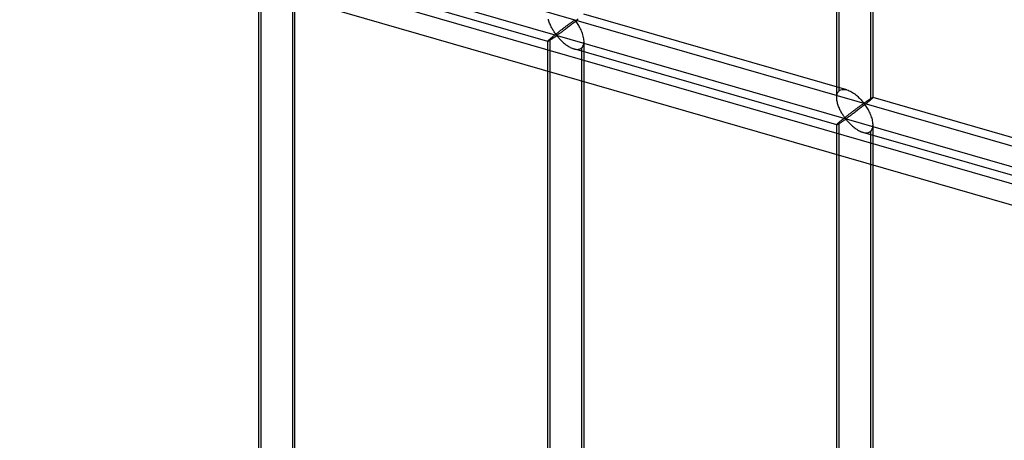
# Model space of a CAD drawing. Header units: millimetres. Extents: x -626 to 636, y -726 to 753.
# Tile 81 of 84: x 320 to 455, y 407 to 465. Entities that reach past the tile are written whole.
import ezdxf

# ---------------------------------------------------------------- set-up
doc = ezdxf.new("R2010")
doc.units = ezdxf.units.MM
doc.layers.add('MAIN-2', color=7, linetype='Continuous')

msp = doc.modelspace()

# ---------------------------------------------------------------- linework, layer by layer
at = {"layer": 'MAIN-2'}
for p, q in [((558.99, 413.1), (-358.99, 678.1)), ((-361.49, 675.93), (556.49, 410.93)), ((-319.9, 672.04), (634.9, 396.42)), ((598.87, 403.93), (-320.23, 669.25)), ((432.57, 455.55), (432.57, 532.95)), ((432.23, 454.63), (432.23, 492.6)), ((436.9, 491.56), (436.9, 454.3)), ((437.23, 454.63), (437.23, 485.05)), ((352.67, 318.47), (352.67, 473.85)), ((353, 319.38), (353, 474.18)), ((357.66, 318.47), (357.66, 473.85)), ((392.45, 462.36), (356.27, 472.8)), ((357.33, 472.94), (357.33, 318.13)), ((392.58, 465.28), (392.54, 465.42)), ((392.62, 465.15), (392.58, 465.28)), ((392.66, 465.01), (392.62, 465.15)), ((392.71, 464.87), (392.66, 465.01)), ((392.77, 464.74), (392.71, 464.87)), ((395.58, 464.88), (395.52, 464.83)), ((395.65, 464.92), (395.58, 464.88)), ((395.71, 464.97), (395.65, 464.92)), ((395.77, 465.01), (395.71, 464.97)), ((395.83, 465.05), (395.77, 465.01)), ((395.88, 465.09), (395.83, 465.05)), ((395.94, 465.13), (395.88, 465.09)), ((396.04, 464.91), (395.92, 464.82)), ((395.99, 465.16), (395.94, 465.13)), ((396.04, 465.2), (395.99, 465.16)), ((396.09, 465.23), (396.04, 465.2)), ((396.17, 465.01), (396.04, 464.91)), ((396.13, 465.25), (396.09, 465.23)), ((396.2, 465.26), (396.13, 465.25)), ((396.29, 465.11), (396.17, 465.01)), ((396.3, 465.17), (396.2, 465.26)), ((396.41, 465.2), (396.29, 465.11)), ((396.38, 465.07), (396.3, 465.17)), ((396.46, 464.96), (396.38, 465.07)), ((396.53, 465.3), (396.41, 465.2)), ((396.54, 464.83), (396.46, 464.96)), ((396.64, 465.39), (396.53, 465.3)), ((433.62, 455.68), (397.44, 466.12)), ((392.83, 464.6), (392.77, 464.74)), ((392.89, 464.47), (392.83, 464.6)), ((392.95, 464.34), (392.89, 464.47)), ((393.01, 464.22), (392.95, 464.34)), ((393.08, 464.1), (393.01, 464.22)), ((393.15, 463.98), (393.08, 464.1)), ((393.22, 463.86), (393.15, 463.98)), ((393.28, 463.75), (393.22, 463.86)), ((393.35, 463.65), (393.28, 463.75)), ((393.42, 463.55), (393.35, 463.65)), ((393.48, 463.46), (393.42, 463.55)), ((393.83, 463.55), (393.74, 463.48)), ((393.92, 463.62), (393.83, 463.55)), ((394, 463.69), (393.92, 463.62)), ((394.09, 463.75), (394, 463.69)), ((394.15, 463.49), (394.07, 463.43)), ((394.18, 463.82), (394.09, 463.75)), ((394.24, 463.55), (394.15, 463.49)), ((394.26, 463.89), (394.18, 463.82)), ((394.33, 463.62), (394.24, 463.55)), ((394.35, 463.95), (394.26, 463.89)), ((394.43, 463.69), (394.33, 463.62)), ((394.43, 464.01), (394.35, 463.95)), ((394.51, 464.08), (394.43, 464.01)), ((394.53, 463.76), (394.43, 463.69)), ((394.6, 464.14), (394.51, 464.08)), ((394.63, 463.84), (394.53, 463.76)), ((394.68, 464.2), (394.6, 464.14)), ((394.74, 463.92), (394.63, 463.84)), ((394.76, 464.27), (394.68, 464.2)), ((394.85, 464), (394.74, 463.92)), ((394.84, 464.33), (394.76, 464.27)), ((394.92, 464.39), (394.84, 464.33)), ((394.96, 464.09), (394.85, 464)), ((395, 464.45), (394.92, 464.39)), ((395.08, 464.17), (394.96, 464.09)), ((395.08, 464.51), (395, 464.45)), ((395.16, 464.56), (395.08, 464.51)), ((395.19, 464.26), (395.08, 464.17)), ((395.23, 464.62), (395.16, 464.56)), ((395.31, 464.35), (395.19, 464.26)), ((395.31, 464.67), (395.23, 464.62)), ((395.38, 464.73), (395.31, 464.67)), ((395.43, 464.44), (395.31, 464.35)), ((395.45, 464.78), (395.38, 464.73)), ((395.55, 464.53), (395.43, 464.44)), ((395.52, 464.83), (395.45, 464.78)), ((395.67, 464.62), (395.55, 464.53)), ((395.79, 464.72), (395.67, 464.62)), ((395.92, 464.82), (395.79, 464.72)), ((396.63, 464.7), (396.54, 464.83)), ((396.72, 464.56), (396.63, 464.7)), ((396.8, 464.41), (396.72, 464.56)), ((396.89, 464.26), (396.8, 464.41)), ((396.97, 464.1), (396.89, 464.26)), ((397.05, 463.93), (396.97, 464.1)), ((397.12, 463.76), (397.05, 463.93)), ((397.19, 463.59), (397.12, 463.76)), ((397.25, 463.42), (397.19, 463.59)), ((392.47, 462.4), (392.45, 462.38)), ((392.45, 462.38), (392.45, 462.36)), ((392.45, 306.98), (392.45, 462.37)), ((392.45, 462.36), (392.45, 462.36)), ((392.45, 462.36), (392.45, 462.36)), ((392.45, 462.36), (392.45, 462.36)), ((392.45, 462.36), (392.45, 462.36)), ((392.45, 462.36), (392.45, 462.36)), ((392.45, 462.36), (392.46, 462.36)), ((392.46, 462.36), (392.47, 462.36)), ((392.49, 462.43), (392.47, 462.4)), ((392.47, 462.36), (392.49, 462.36)), ((392.53, 462.47), (392.49, 462.43)), ((392.49, 462.36), (392.51, 462.38)), ((392.51, 462.38), (392.55, 462.39)), ((392.58, 462.51), (392.53, 462.47)), ((392.55, 462.39), (392.58, 462.41)), ((392.64, 462.57), (392.58, 462.51)), ((392.58, 462.41), (392.62, 462.43)), ((392.62, 462.43), (392.67, 462.46)), ((392.7, 462.63), (392.64, 462.57)), ((392.67, 462.46), (392.72, 462.49)), ((392.78, 462.7), (392.7, 462.63)), ((392.72, 462.49), (392.77, 462.53)), ((392.77, 462.53), (392.83, 462.56)), ((392.84, 462.75), (392.78, 462.7)), ((392.78, 307.9), (392.78, 462.7)), ((392.83, 462.56), (392.89, 462.6)), ((392.9, 462.8), (392.84, 462.75)), ((392.89, 462.6), (392.96, 462.64)), ((392.96, 462.85), (392.9, 462.8)), ((393.03, 462.91), (392.96, 462.85)), ((392.96, 462.64), (393.02, 462.69)), ((393.02, 462.69), (393.09, 462.73)), ((393.1, 462.96), (393.03, 462.91)), ((393.09, 462.73), (393.15, 462.77)), ((393.17, 463.02), (393.1, 462.96)), ((393.15, 462.77), (393.22, 462.82)), ((393.25, 463.09), (393.17, 463.02)), ((393.22, 462.82), (393.29, 462.87)), ((393.32, 463.15), (393.25, 463.09)), ((393.29, 462.87), (393.36, 462.91)), ((393.4, 463.21), (393.32, 463.15)), ((393.36, 462.91), (393.42, 462.96)), ((393.49, 463.28), (393.4, 463.21)), ((393.42, 462.96), (393.49, 463)), ((393.55, 463.37), (393.48, 463.46)), ((393.57, 463.35), (393.49, 463.28)), ((393.49, 463), (393.55, 463.04)), ((393.61, 463.29), (393.55, 463.37)), ((393.55, 463.04), (393.62, 463.08)), ((393.66, 463.41), (393.57, 463.35)), ((393.69, 463.22), (393.61, 463.29)), ((393.62, 463.08), (393.7, 463.1)), ((393.74, 463.48), (393.66, 463.41)), ((393.78, 463.24), (393.69, 463.22)), ((393.7, 463.1), (393.78, 463.03)), ((393.85, 463.28), (393.78, 463.24)), ((393.78, 463.03), (393.85, 462.96)), ((393.92, 463.32), (393.85, 463.28)), ((393.85, 462.96), (393.92, 462.88)), ((393.99, 463.37), (393.92, 463.32)), ((393.92, 462.88), (394, 462.79)), ((394.07, 463.43), (393.99, 463.37)), ((394, 462.79), (394.08, 462.71)), ((394.08, 462.71), (394.16, 462.62)), ((394.16, 462.62), (394.25, 462.52)), ((394.25, 462.52), (394.34, 462.43)), ((394.34, 462.43), (394.44, 462.34)), ((394.44, 462.34), (394.54, 462.25)), ((394.54, 462.25), (394.64, 462.16)), ((394.64, 462.16), (394.75, 462.07)), ((397.31, 463.24), (397.25, 463.42)), ((397.35, 463.07), (397.31, 463.24)), ((397.39, 462.9), (397.35, 463.07)), ((397.42, 462.72), (397.39, 462.9)), ((397.41, 462.01), (397.44, 462.19)), ((397.44, 462.55), (397.42, 462.72)), ((397.45, 462.38), (397.44, 462.55)), ((397.44, 462.19), (397.45, 462.38)), ((397.45, 306.98), (397.45, 462.37)), ((394.75, 462.07), (394.86, 461.98)), ((394.86, 461.98), (394.97, 461.89)), ((394.97, 461.89), (395.08, 461.81)), ((395.08, 461.81), (395.2, 461.73)), ((395.2, 461.73), (395.32, 461.66)), ((395.32, 461.66), (395.44, 461.59)), ((395.44, 461.59), (395.56, 461.52)), ((395.56, 461.52), (395.68, 461.46)), ((395.68, 461.46), (395.8, 461.41)), ((395.8, 461.41), (395.92, 461.36)), ((395.92, 461.36), (396.05, 461.32)), ((396.05, 461.32), (396.18, 461.29)), ((432.24, 450.87), (396.06, 461.32)), ((396.18, 461.29), (396.32, 461.26)), ((396.32, 461.26), (396.45, 461.25)), ((396.45, 461.25), (396.58, 461.25)), ((396.58, 461.25), (396.7, 461.26)), ((396.7, 461.26), (396.82, 461.29)), ((396.82, 461.29), (396.92, 461.33)), ((396.92, 461.33), (397.02, 461.38)), ((397.02, 461.38), (397.11, 461.45)), ((397.11, 461.45), (397.22, 461.56)), ((397.11, 461.45), (397.11, 306.65)), ((397.22, 461.56), (397.3, 461.69)), ((397.3, 461.69), (397.37, 461.84)), ((397.37, 461.84), (397.41, 462.01)), ((432.36, 455.27), (432.42, 455.38)), ((432.42, 455.38), (432.49, 455.47)), ((432.49, 455.47), (432.57, 455.55)), ((432.57, 455.55), (432.68, 455.63)), ((432.68, 455.63), (432.82, 455.69)), ((432.82, 455.69), (432.96, 455.73)), ((432.96, 455.73), (433.12, 455.75)), ((433.12, 455.75), (433.28, 455.74)), ((433.28, 455.74), (433.46, 455.72)), ((433.46, 455.72), (433.63, 455.68)), ((433.63, 455.68), (433.79, 455.62)), ((433.79, 455.62), (433.95, 455.56)), ((433.95, 455.56), (434.1, 455.49)), ((434.1, 455.49), (434.26, 455.4)), ((434.26, 455.4), (434.41, 455.31)), ((432.23, 454.62), (432.24, 454.76)), ((432.24, 454.48), (432.23, 454.62)), ((432.24, 454.76), (432.25, 454.9)), ((432.25, 454.35), (432.24, 454.48)), ((432.25, 454.9), (432.28, 455.03)), ((432.27, 454.21), (432.25, 454.35)), ((432.29, 454.07), (432.27, 454.21)), ((432.28, 455.03), (432.31, 455.16)), ((432.32, 453.93), (432.29, 454.07)), ((432.31, 455.16), (432.36, 455.27)), ((434.41, 455.31), (434.56, 455.21)), ((434.56, 455.21), (434.71, 455.11)), ((434.71, 455.11), (434.85, 455)), ((434.85, 455), (434.99, 454.89)), ((434.99, 454.89), (435.12, 454.77)), ((435.12, 454.77), (435.25, 454.65)), ((435.25, 454.65), (435.37, 454.53)), ((435.37, 454.53), (435.49, 454.42)), ((435.49, 454.42), (435.6, 454.3)), ((435.6, 454.3), (435.7, 454.19)), ((435.7, 454.19), (435.79, 454.08)), ((435.79, 454.08), (435.88, 453.99)), ((436.18, 453.99), (436.23, 454.02)), ((436.23, 454.02), (436.28, 454.05)), ((436.28, 454.05), (436.32, 454.09)), ((436.32, 454.09), (436.37, 454.12)), ((436.37, 454.12), (436.42, 454.15)), ((436.42, 454.15), (436.47, 454.18)), ((436.47, 454.18), (436.52, 454.22)), ((436.52, 454.22), (436.57, 454.25)), ((436.63, 454.07), (436.53, 453.99)), ((436.57, 454.25), (436.62, 454.28)), ((436.62, 454.28), (436.66, 454.31)), ((436.73, 454.15), (436.63, 454.07)), ((436.66, 454.31), (436.71, 454.34)), ((436.71, 454.34), (436.76, 454.37)), ((436.82, 454.23), (436.73, 454.15)), ((436.76, 454.37), (436.8, 454.4)), ((436.8, 454.4), (436.84, 454.43)), ((436.9, 454.3), (436.82, 454.23)), ((436.84, 454.43), (436.89, 454.46)), ((436.89, 454.46), (436.93, 454.48)), ((436.95, 454.35), (436.9, 454.3)), ((436.93, 454.48), (436.96, 454.51)), ((437.01, 454.4), (436.95, 454.35)), ((436.96, 454.51), (437, 454.53)), ((437, 454.53), (437.04, 454.55)), ((437.06, 454.44), (437.01, 454.4)), ((437.04, 454.55), (437.07, 454.57)), ((437.1, 454.48), (437.06, 454.44)), ((437.07, 454.57), (437.1, 454.59)), ((437.1, 454.59), (437.12, 454.6)), ((437.13, 454.51), (437.1, 454.48)), ((437.12, 454.6), (437.15, 454.61)), ((437.16, 454.54), (437.13, 454.51)), ((437.15, 454.61), (437.17, 454.62)), ((437.19, 454.57), (437.16, 454.54)), ((437.17, 454.62), (437.19, 454.63)), ((437.19, 454.63), (437.2, 454.64)), ((437.21, 454.59), (437.19, 454.57)), ((437.2, 454.64), (437.22, 454.64)), ((437.22, 454.61), (437.21, 454.59)), ((437.22, 454.64), (437.22, 454.64)), ((437.22, 454.64), (437.23, 454.64)), ((437.23, 454.62), (437.22, 454.61)), ((437.23, 454.64), (437.23, 454.64)), ((437.23, 454.64), (437.23, 454.64)), ((437.23, 454.64), (437.23, 454.64)), ((437.23, 454.64), (437.23, 454.63)), ((473.41, 444.19), (437.23, 454.64)), ((437.23, 454.63), (437.23, 454.63)), ((437.23, 454.63), (437.23, 454.62)), ((432.36, 453.8), (432.32, 453.93)), ((432.4, 453.66), (432.36, 453.8)), ((432.45, 453.52), (432.4, 453.66)), ((432.5, 453.39), (432.45, 453.52)), ((432.55, 453.25), (432.5, 453.39)), ((432.61, 453.12), (432.55, 453.25)), ((432.67, 452.99), (432.61, 453.12)), ((432.73, 452.86), (432.67, 452.99)), ((432.8, 452.73), (432.73, 452.86)), ((432.86, 452.61), (432.8, 452.73)), ((434.38, 452.66), (434.3, 452.59)), ((434.46, 452.72), (434.38, 452.66)), ((434.55, 452.78), (434.46, 452.72)), ((434.63, 452.84), (434.55, 452.78)), ((434.71, 452.9), (434.63, 452.84)), ((434.79, 452.96), (434.71, 452.9)), ((434.86, 452.69), (434.75, 452.6)), ((434.86, 453.02), (434.79, 452.96)), ((434.94, 453.08), (434.86, 453.02)), ((434.98, 452.78), (434.86, 452.69)), ((435.02, 453.13), (434.94, 453.08)), ((435.1, 452.87), (434.98, 452.78)), ((435.09, 453.19), (435.02, 453.13)), ((435.16, 453.24), (435.09, 453.19)), ((435.22, 452.96), (435.1, 452.87)), ((435.23, 453.29), (435.16, 453.24)), ((435.33, 453.05), (435.22, 452.96)), ((435.3, 453.34), (435.23, 453.29)), ((435.37, 453.39), (435.3, 453.34)), ((435.46, 453.14), (435.33, 453.05)), ((435.43, 453.44), (435.37, 453.39)), ((435.49, 453.48), (435.43, 453.44)), ((435.58, 453.23), (435.46, 453.14)), ((435.55, 453.53), (435.49, 453.48)), ((435.61, 453.57), (435.55, 453.53)), ((435.7, 453.33), (435.58, 453.23)), ((435.67, 453.61), (435.61, 453.57)), ((435.72, 453.64), (435.67, 453.61)), ((435.83, 453.43), (435.7, 453.33)), ((435.77, 453.68), (435.72, 453.64)), ((435.82, 453.71), (435.77, 453.68)), ((435.87, 453.74), (435.82, 453.71)), ((435.95, 453.53), (435.83, 453.43)), ((435.92, 453.77), (435.87, 453.74)), ((435.88, 453.99), (435.98, 453.9)), ((435.98, 453.78), (435.92, 453.77)), ((436.07, 453.62), (435.95, 453.53)), ((435.98, 453.9), (436.04, 453.91)), ((436.08, 453.69), (435.98, 453.78)), ((436.04, 453.91), (436.09, 453.93)), ((436.19, 453.72), (436.07, 453.62)), ((436.16, 453.59), (436.08, 453.69)), ((436.09, 453.93), (436.14, 453.96)), ((436.14, 453.96), (436.18, 453.99)), ((436.24, 453.47), (436.16, 453.59)), ((436.31, 453.81), (436.19, 453.72)), ((436.33, 453.35), (436.24, 453.47)), ((436.42, 453.9), (436.31, 453.81)), ((436.41, 453.21), (436.33, 453.35)), ((436.5, 453.07), (436.41, 453.21)), ((436.53, 453.99), (436.42, 453.9)), ((436.59, 452.93), (436.5, 453.07)), ((436.67, 452.77), (436.59, 452.93)), ((436.75, 452.61), (436.67, 452.77)), ((432.68, 451.31), (432.62, 451.26)), ((432.74, 451.37), (432.68, 451.31)), ((432.81, 451.42), (432.74, 451.37)), ((432.88, 451.48), (432.81, 451.42)), ((432.93, 452.49), (432.86, 452.61)), ((432.95, 451.54), (432.88, 451.48)), ((433, 452.38), (432.93, 452.49)), ((432.94, 451.29), (433, 451.34)), ((433.03, 451.6), (432.95, 451.54)), ((433.07, 452.27), (433, 452.38)), ((433, 451.34), (433.07, 451.38)), ((433.11, 451.66), (433.03, 451.6)), ((433.13, 452.17), (433.07, 452.27)), ((433.07, 451.38), (433.14, 451.43)), ((433.19, 451.73), (433.11, 451.66)), ((433.2, 452.07), (433.13, 452.17)), ((433.14, 451.43), (433.21, 451.47)), ((433.27, 451.79), (433.19, 451.73)), ((433.27, 451.97), (433.2, 452.07)), ((433.21, 451.47), (433.27, 451.52)), ((433.33, 451.89), (433.27, 451.97)), ((433.35, 451.86), (433.27, 451.79)), ((433.27, 451.52), (433.34, 451.56)), ((433.39, 451.81), (433.33, 451.89)), ((433.34, 451.56), (433.4, 451.6)), ((433.44, 451.93), (433.35, 451.86)), ((433.47, 451.74), (433.39, 451.81)), ((433.4, 451.6), (433.48, 451.61)), ((433.53, 452), (433.44, 451.93)), ((433.56, 451.75), (433.47, 451.74)), ((433.48, 451.61), (433.57, 451.55)), ((433.61, 452.07), (433.53, 452)), ((433.63, 451.79), (433.56, 451.75)), ((433.57, 451.55), (433.63, 451.47)), ((433.7, 452.13), (433.61, 452.07)), ((433.7, 451.84), (433.63, 451.79)), ((433.63, 451.47), (433.7, 451.39)), ((433.79, 452.2), (433.7, 452.13)), ((433.77, 451.89), (433.7, 451.84)), ((433.7, 451.39), (433.78, 451.31)), ((433.85, 451.95), (433.77, 451.89)), ((433.78, 451.31), (433.86, 451.22)), ((433.87, 452.27), (433.79, 452.2)), ((433.94, 452.01), (433.85, 451.95)), ((433.96, 452.34), (433.87, 452.27)), ((434.03, 452.07), (433.94, 452.01)), ((434.05, 452.4), (433.96, 452.34)), ((434.12, 452.14), (434.03, 452.07)), ((434.13, 452.47), (434.05, 452.4)), ((434.21, 452.21), (434.12, 452.14)), ((434.21, 452.53), (434.13, 452.47)), ((434.3, 452.59), (434.21, 452.53)), ((434.31, 452.28), (434.21, 452.21)), ((434.42, 452.36), (434.31, 452.28)), ((434.52, 452.44), (434.42, 452.36)), ((434.63, 452.52), (434.52, 452.44)), ((434.75, 452.6), (434.63, 452.52)), ((436.83, 452.45), (436.75, 452.61)), ((436.9, 452.28), (436.83, 452.45)), ((436.97, 452.11), (436.9, 452.28)), ((437.03, 451.93), (436.97, 452.11)), ((437.09, 451.76), (437.03, 451.93)), ((437.14, 451.59), (437.09, 451.76)), ((437.17, 451.41), (437.14, 451.59)), ((437.2, 451.24), (437.17, 451.41)), ((432.24, 450.89), (432.23, 450.88)), ((432.23, 450.88), (432.23, 450.88)), ((432.23, 450.88), (432.23, 450.88)), ((432.23, 450.88), (432.23, 450.88)), ((432.23, 450.88), (432.24, 450.88)), ((432.23, 295.5), (432.23, 450.88)), ((432.25, 450.92), (432.24, 450.89)), ((432.24, 450.88), (432.24, 450.87)), ((432.24, 450.87), (432.24, 450.87)), ((432.24, 450.87), (432.25, 450.87)), ((432.28, 450.95), (432.25, 450.92)), ((432.25, 450.87), (432.27, 450.88)), ((432.27, 450.88), (432.3, 450.89)), ((432.31, 450.98), (432.28, 450.95)), ((432.3, 450.89), (432.33, 450.91)), ((432.36, 451.03), (432.31, 450.98)), ((432.33, 450.91), (432.36, 450.93)), ((432.42, 451.08), (432.36, 451.03)), ((432.36, 450.93), (432.41, 450.95)), ((432.41, 450.95), (432.45, 450.98)), ((432.49, 451.15), (432.42, 451.08)), ((432.45, 450.98), (432.5, 451.01)), ((432.57, 451.22), (432.49, 451.15)), ((432.5, 451.01), (432.56, 451.04)), ((432.56, 451.04), (432.62, 451.08)), ((432.62, 451.26), (432.57, 451.22)), ((432.57, 296.41), (432.57, 451.22)), ((432.62, 451.08), (432.68, 451.12)), ((432.68, 451.12), (432.74, 451.16)), ((432.74, 451.16), (432.8, 451.2)), ((432.8, 451.2), (432.87, 451.25)), ((432.87, 451.25), (432.94, 451.29)), ((433.86, 451.22), (433.94, 451.13)), ((433.94, 451.13), (434.03, 451.04)), ((434.03, 451.04), (434.12, 450.95)), ((434.12, 450.95), (434.22, 450.86)), ((434.22, 450.86), (434.32, 450.76)), ((434.32, 450.76), (434.42, 450.67)), ((434.42, 450.67), (434.53, 450.58)), ((434.53, 450.58), (434.64, 450.49)), ((434.64, 450.49), (434.75, 450.41)), ((434.75, 450.41), (434.87, 450.33)), ((434.87, 450.33), (434.98, 450.25)), ((434.98, 450.25), (435.1, 450.17)), ((435.1, 450.17), (435.22, 450.1)), ((435.22, 450.1), (435.34, 450.04)), ((435.34, 450.04), (435.46, 449.98)), ((435.46, 449.98), (435.58, 449.92)), ((436.81, 449.9), (436.9, 449.97)), ((436.9, 449.97), (437, 450.07)), ((436.9, 449.97), (436.9, 295.16)), ((437, 450.07), (437.08, 450.2)), ((437.08, 450.2), (437.15, 450.35)), ((437.15, 450.35), (437.2, 450.52)), ((437.22, 451.07), (437.2, 451.24)), ((437.2, 450.52), (437.22, 450.7)), ((437.23, 450.89), (437.22, 451.07)), ((437.22, 450.7), (437.23, 450.89)), ((437.23, 295.5), (437.23, 450.88)), ((435.58, 449.92), (435.71, 449.88)), ((435.71, 449.88), (435.83, 449.84)), ((435.83, 449.84), (435.97, 449.8)), ((472.02, 439.39), (435.84, 449.83)), ((435.97, 449.8), (436.1, 449.78)), ((436.1, 449.78), (436.24, 449.77)), ((436.24, 449.77), (436.36, 449.77)), ((436.36, 449.77), (436.48, 449.78)), ((436.48, 449.78), (436.6, 449.81)), ((436.6, 449.81), (436.71, 449.85)), ((436.71, 449.85), (436.81, 449.9))]:
    msp.add_line(p, q, dxfattribs=at)
msp.add_ellipse((-32.1, -27.8), major_axis=(-346.97, 400.64), ratio=0.75, start_param=-2.427868, end_param=0, dxfattribs=at)

doc.saveas('drawing.dxf')
